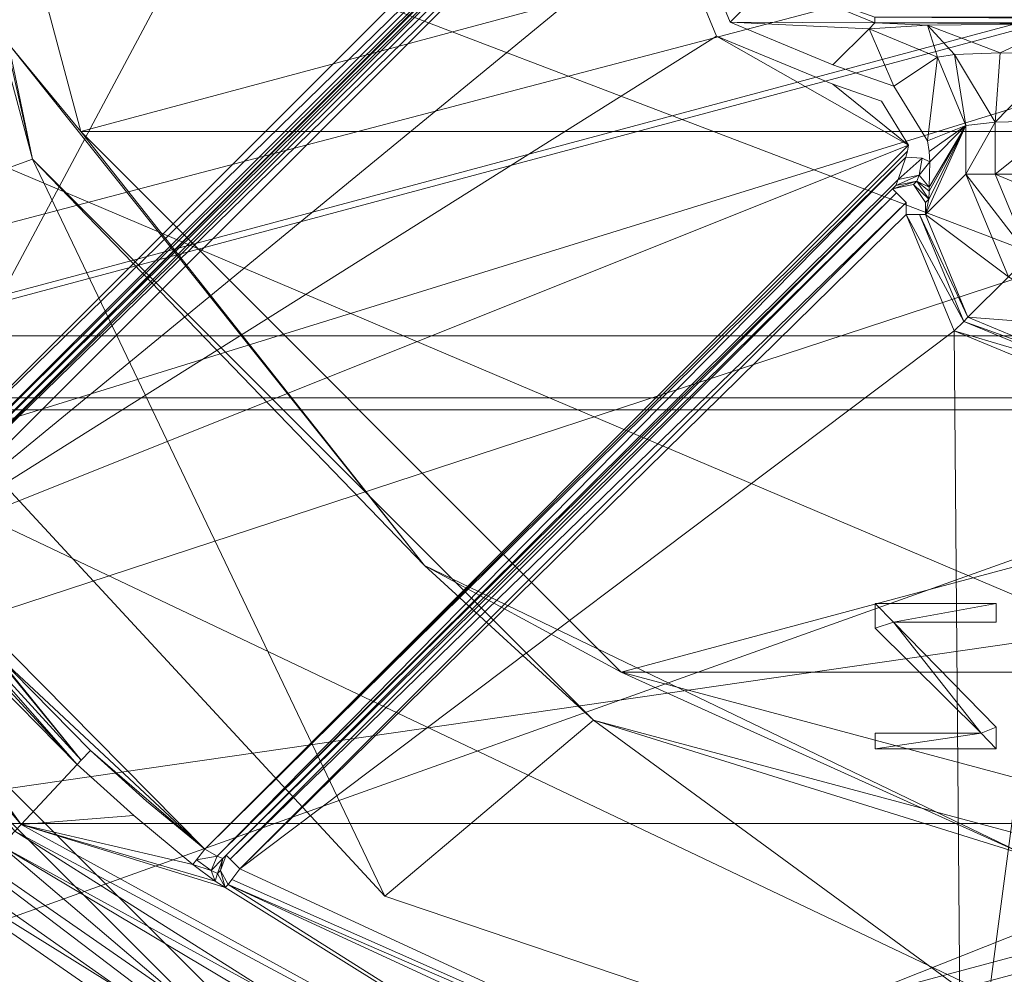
# Model space of a CAD drawing. Header units: millimetres. Extents: x -95 to 95, y -82 to 20.
# Tile 9 of 17: x -14 to -4, y -19 to -9. Entities that reach past the tile are written whole.
import ezdxf

# ---------------------------------------------------------------- set-up
doc = ezdxf.new("R2010")
doc.units = ezdxf.units.MM
doc.header["$LTSCALE"] = 2540
for name, color, linetype, lineweight in [('1', 7, 'Continuous', 18), ('115', 7, 'Continuous', 18), ('117', 7, 'Continuous', 18), ('122', 7, 'Continuous', 18), ('124', 7, 'Continuous', 18), ('130', 7, 'Continuous', 18), ('131', 7, 'Continuous', 18), ('135', 7, 'Continuous', 18), ('136', 7, 'Continuous', 18), ('137', 7, 'Continuous', 18), ('144', 7, 'Continuous', 18), ('145', 7, 'Continuous', 18), ('155', 7, 'Continuous', 18), ('156', 7, 'Continuous', 18), ('163', 7, 'Continuous', 18), ('164', 7, 'Continuous', 18), ('169', 7, 'Continuous', 18), ('170', 7, 'Continuous', 18), ('171', 7, 'Continuous', 18), ('196', 7, 'Continuous', 18), ('197', 7, 'Continuous', 18), ('2', 7, 'Continuous', 18), ('206', 7, 'Continuous', 18), ('208', 7, 'Continuous', 18), ('219', 7, 'Continuous', 18), ('226', 7, 'Continuous', 18), ('227', 7, 'Continuous', 18), ('228', 7, 'Continuous', 18), ('232', 7, 'Continuous', 18), ('233', 7, 'Continuous', 18), ('269', 7, 'Continuous', 18), ('270', 7, 'Continuous', 18), ('273', 7, 'Continuous', 18), ('274', 7, 'Continuous', 18), ('276', 7, 'Continuous', 18), ('280', 7, 'Continuous', 18), ('69', 7, 'Continuous', 18), ('70', 7, 'Continuous', 18), ('72', 7, 'Continuous', 18), ('74', 7, 'Continuous', 18), ('87', 7, 'Continuous', 18), ('88', 7, 'Continuous', 18), ('89', 7, 'Continuous', 18), ('91', 7, 'Continuous', 18), ('92', 7, 'Continuous', 18)]:
    doc.layers.add(name, color=color, linetype=linetype, lineweight=lineweight)

msp = doc.modelspace()

# ---------------------------------------------------------------- linework, layer by layer
at = {"layer": '1', "color": 7, "linetype": 'Continuous'}
for points in [[(-94.5, 20), (94.5, 20), (-94.5, -20), (-94.5, 20)], [(-94.5, -20), (94.5, 20), (-34.625, -20), (-94.5, -20)], [(-34.625, -20), (94.5, 20), (-29.623, -20.689), (-34.625, -20)], [(-29.623, -20.689), (94.5, 20), (-25.002, -22.699), (-29.623, -20.689)], [(-25.002, -22.699), (94.5, 20), (-21.096, -25.882), (-25.002, -22.699)], [(-21.096, -25.882), (94.5, 20), (-18.193, -30), (-21.096, -25.882)], [(-18.193, -30), (94.5, 20), (25.005, -22.697), (-18.193, -30)]]:
    msp.add_3dface(points, dxfattribs=at)
at = {"layer": '115', "linetype": 'Continuous'}
for points in [[(-15.195, -17.495, 83.7), (-8.265, -22.305, 83.7), (-15.513, -17.798, 84.761), (-15.195, -17.495, 83.7)], [(-16.281, -18.53, 85.2), (-15.513, -17.798, 84.761), (-8.437, -22.709, 84.761), (-16.281, -18.53, 85.2)], [(-15.513, -17.798, 84.761), (-8.265, -22.305, 83.7), (-8.437, -22.709, 84.761), (-15.513, -17.798, 84.761)], [(-8.859, -23.683, 85.2), (-16.281, -18.53, 85.2), (-8.437, -22.709, 84.761), (-8.859, -23.683, 85.2)]]:
    msp.add_3dface(points, dxfattribs=at)
at = {"layer": '117', "linetype": 'Continuous'}
for points in [[(-13.933, 7.256, 87.7), (-7.182, 0.505, 87.7), (-15.219, -14.542, 87.7), (-13.933, 7.256, 87.7)], [(-7.182, 0.505, 87.7), (-7.182, -6.505, 87.7), (-15.219, -14.542, 87.7), (-7.182, 0.505, 87.7)], [(-4.682, -11.359, 87.7), (-4.682, -11.482, 87.7), (-11.564, -18.241, 87.7), (-4.682, -11.359, 87.7)], [(-4.682, -11.482, 87.7), (-4.185, -12.683, 87.7), (-11.564, -18.241, 87.7), (-4.682, -11.482, 87.7)], [(-11.564, -18.241, 87.7), (-4.185, -12.683, 87.7), (-4.11, -21.685, 87.7), (-11.564, -18.241, 87.7)], [(-4.185, -12.683, 87.7), (-2.982, -13.182, 87.7), (-4.11, -21.685, 87.7), (-4.185, -12.683, 87.7)], [(-2.982, -13.182, 87.7), (2.982, -13.182, 87.7), (-4.11, -21.685, 87.7), (-2.982, -13.182, 87.7)], [(-4.11, -21.685, 87.7), (2.982, -13.182, 87.7), (4.11, -21.685, 87.7), (-4.11, -21.685, 87.7)]]:
    msp.add_3dface(points, dxfattribs=at)
at = {"layer": '122', "linetype": 'Continuous'}
for points in [[(-5.065, -9.565, 71.582), (-5.006, -9.505, 69.295), (-4.46, -9.529, 70.193), (-5.065, -9.565, 71.582)], [(-5.006, -9.505, 69.295), (5.006, -9.505, 69.295), (-3.065, -9.514, 69.626), (-5.006, -9.505, 69.295)], [(-4.46, -9.529, 70.193), (-5.006, -9.505, 69.295), (-3.065, -9.514, 69.626), (-4.46, -9.529, 70.193)]]:
    msp.add_3dface(points, dxfattribs=at)
at = {"layer": '124', "linetype": 'Continuous'}
for points in [[(-4.065, -11.065, 71.574), (-4.482, -11.482, 87.505), (-4.065, -10.564, 71.574), (-4.065, -11.065, 71.574)], [(-4.065, -10.564, 71.574), (-4.482, -11.482, 87.505), (-4.448, -11.325, 86.205), (-4.065, -10.564, 71.574)], [(-4.443, -11.243, 86.004), (-4.065, -10.564, 71.574), (-4.448, -11.325, 86.205), (-4.443, -11.243, 86.004)], [(-4.442, -11.201, 85.962), (-4.065, -10.564, 71.574), (-4.443, -11.243, 86.004), (-4.442, -11.201, 85.962)], [(-4.438, -10.938, 85.828), (-4.065, -10.564, 71.574), (-4.442, -11.201, 85.962), (-4.438, -10.938, 85.828)], [(-4.448, -11.325, 86.205), (-4.482, -11.482, 87.505), (-4.482, -11.359, 87.505), (-4.448, -11.325, 86.205)]]:
    msp.add_3dface(points, dxfattribs=at)
at = {"layer": '130', "linetype": 'Continuous'}
for points in [[(-6.937, -8.438, 85.805), (-6.066, -9.066, 69.293), (-6.498, -9.498, 85.807), (-6.937, -8.438, 85.805)], [(-6.066, -9.066, 69.293), (-5.006, -9.505, 69.295), (-6.498, -9.498, 85.807), (-6.066, -9.066, 69.293)], [(-5.006, -9.505, 69.295), (-5.065, -9.565, 71.582), (-6.498, -9.498, 85.807), (-5.006, -9.505, 69.295)], [(-5.065, -9.565, 71.582), (-5.437, -9.937, 85.805), (-6.498, -9.498, 85.807), (-5.065, -9.565, 71.582)]]:
    msp.add_3dface(points, dxfattribs=at)
at = {"layer": '131', "linetype": 'Continuous'}
for points in [[(-4.482, -11.482, 87.505), (-4.065, -11.065, 71.574), (-3.625, -12.125, 71.563), (-4.482, -11.482, 87.505)], [(-4.482, -11.482, 87.505), (-3.625, -12.125, 71.563), (-4.043, -12.543, 87.507), (-4.482, -11.482, 87.505)], [(-3.625, -12.125, 71.563), (-2.789, -12.64, 74.702), (-4.043, -12.543, 87.507), (-3.625, -12.125, 71.563)], [(-2.789, -12.64, 74.702), (-2.983, -12.982, 87.505), (-4.043, -12.543, 87.507), (-2.789, -12.64, 74.702)]]:
    msp.add_3dface(points, dxfattribs=at)
at = {"layer": '135', "linetype": 'Continuous'}
for points in [[(-4.065, -11.065, 71.574), (-4.065, -10.564, 71.574), (-3.763, -10.528, 70.884), (-4.065, -11.065, 71.574)], [(-3.763, -11.065, 70.884), (-4.065, -11.065, 71.574), (-3.763, -10.528, 70.884), (-3.763, -11.065, 70.884)], [(-3.065, -10.513, 70.6), (-3.065, -11.065, 70.6), (-3.763, -11.065, 70.884), (-3.065, -10.513, 70.6)], [(-3.065, -10.513, 70.6), (-3.763, -11.065, 70.884), (-3.763, -10.528, 70.884), (-3.065, -10.513, 70.6)]]:
    msp.add_3dface(points, dxfattribs=at)
at = {"layer": '136', "linetype": 'Continuous'}
for points in [[(-5.437, -9.937, 85.805), (-5.065, -9.565, 71.582), (-4.81, -10.159, 85.807), (-5.437, -9.937, 85.805)], [(-5.065, -9.565, 71.582), (-4.358, -9.858, 71.585), (-4.81, -10.159, 85.807), (-5.065, -9.565, 71.582)], [(-4.81, -10.159, 85.807), (-4.358, -9.858, 71.585), (-4.46, -10.724, 85.806), (-4.81, -10.159, 85.807)], [(-4.358, -9.858, 71.585), (-4.065, -10.564, 71.574), (-4.46, -10.724, 85.806), (-4.358, -9.858, 71.585)], [(-4.46, -10.724, 85.806), (-4.065, -10.564, 71.574), (-4.443, -10.832, 85.812), (-4.46, -10.724, 85.806)], [(-4.065, -10.564, 71.574), (-4.438, -10.938, 85.828), (-4.443, -10.832, 85.812), (-4.065, -10.564, 71.574)]]:
    msp.add_3dface(points, dxfattribs=at)
at = {"layer": '137', "linetype": 'Continuous'}
for points in [[(-5.065, -9.565, 71.582), (-4.46, -9.529, 70.193), (-4.358, -9.858, 71.585), (-5.065, -9.565, 71.582)], [(-4.46, -9.529, 70.193), (-3.065, -9.514, 69.626), (-3.71, -9.813, 70.48), (-4.46, -9.529, 70.193)], [(-4.358, -9.858, 71.585), (-4.46, -9.529, 70.193), (-4.181, -9.832, 70.948), (-4.358, -9.858, 71.585)], [(-4.181, -9.832, 70.948), (-4.46, -9.529, 70.193), (-3.71, -9.813, 70.48), (-4.181, -9.832, 70.948)], [(-3.71, -9.813, 70.48), (-3.065, -9.514, 69.626), (-3.065, -9.816, 70.316), (-3.71, -9.813, 70.48)], [(-4.065, -10.564, 71.574), (-4.358, -9.858, 71.585), (-4.181, -9.832, 70.948), (-4.065, -10.564, 71.574)], [(-3.763, -10.528, 70.884), (-4.181, -9.832, 70.948), (-3.71, -9.813, 70.48), (-3.763, -10.528, 70.884)], [(-3.763, -10.528, 70.884), (-4.065, -10.564, 71.574), (-4.181, -9.832, 70.948), (-3.763, -10.528, 70.884)], [(-3.763, -10.528, 70.884), (-3.71, -9.813, 70.48), (-3.065, -9.816, 70.316), (-3.763, -10.528, 70.884)], [(-3.065, -10.513, 70.6), (-3.763, -10.528, 70.884), (-3.065, -9.816, 70.316), (-3.065, -10.513, 70.6)]]:
    msp.add_3dface(points, dxfattribs=at)
at = {"layer": '144', "linetype": 'Continuous'}
msp.add_3dface([(-5.006, -9.505, 69.295), (-6.066, -9.066, 69.293), (-5.006, -9.445, 69.157), (-5.006, -9.505, 69.295)], dxfattribs=at)
at = {"layer": '145', "linetype": 'Continuous'}
for points in [[(5.006, -9.505, 69.295), (-5.006, -9.505, 69.295), (-5.006, -9.445, 69.157), (5.006, -9.505, 69.295)], [(5.006, -9.505, 69.295), (-5.006, -9.445, 69.157), (5.006, -9.445, 69.157), (5.006, -9.505, 69.295)]]:
    msp.add_3dface(points, dxfattribs=at)
at = {"layer": '155', "linetype": 'Continuous'}
for points in [[(-11.705, -18.1, 87.5), (-4.823, -11.217, 87.5), (-4.782, -11.259, 87.641), (-11.705, -18.1, 87.5)], [(-11.705, -18.1, 87.5), (-4.782, -11.259, 87.641), (-11.664, -18.141, 87.641), (-11.705, -18.1, 87.5)], [(-4.782, -11.259, 87.641), (-4.682, -11.359, 87.7), (-11.664, -18.141, 87.641), (-4.782, -11.259, 87.641)], [(-4.682, -11.359, 87.7), (-11.564, -18.241, 87.7), (-11.664, -18.141, 87.641), (-4.682, -11.359, 87.7)]]:
    msp.add_3dface(points, dxfattribs=at)
at = {"layer": '156', "linetype": 'Continuous'}
for points in [[(-15.219, -14.542, 87.7), (-7.182, -6.505, 87.7), (-7.082, -6.605, 87.641), (-15.219, -14.542, 87.7)], [(-15.219, -14.542, 87.7), (-7.082, -6.605, 87.641), (-15.119, -14.642, 87.641), (-15.219, -14.542, 87.7)], [(-7.082, -6.605, 87.641), (-7.04, -6.646, 87.5), (-15.119, -14.642, 87.641), (-7.082, -6.605, 87.641)], [(-7.04, -6.646, 87.5), (-15.077, -14.683, 87.5), (-15.119, -14.642, 87.641), (-7.04, -6.646, 87.5)]]:
    msp.add_3dface(points, dxfattribs=at)
at = {"layer": '163', "linetype": 'Continuous'}
for points in [[(-11.925, -18.036, 86), (-4.656, -10.767, 86), (-4.667, -10.828, 86.003), (-11.925, -18.036, 86)], [(-4.685, -10.891, 86.011), (-11.925, -18.036, 86), (-4.667, -10.828, 86.003), (-4.685, -10.891, 86.011)], [(-11.925, -18.036, 86), (-4.685, -10.891, 86.011), (-11.797, -18.109, 86.059), (-11.925, -18.036, 86)], [(-4.685, -10.891, 86.011), (-4.765, -11.121, 86.099), (-11.797, -18.109, 86.059), (-4.685, -10.891, 86.011)], [(-4.765, -11.121, 86.099), (-4.789, -11.183, 86.2), (-11.797, -18.109, 86.059), (-4.765, -11.121, 86.099)], [(-4.789, -11.183, 86.2), (-11.738, -18.132, 86.2), (-11.797, -18.109, 86.059), (-4.789, -11.183, 86.2)]]:
    msp.add_3dface(points, dxfattribs=at)
at = {"layer": '164', "linetype": 'Continuous'}
for points in [[(-15.11, -14.716, 86.2), (-7.006, -6.612, 86.2), (-7.014, -6.642, 86.121), (-15.11, -14.716, 86.2)], [(-7.039, -6.726, 86.06), (-15.11, -14.716, 86.2), (-7.014, -6.642, 86.121), (-7.039, -6.726, 86.06)], [(-15.11, -14.716, 86.2), (-7.039, -6.726, 86.06), (-15.088, -14.776, 86.059), (-15.11, -14.716, 86.2)], [(-7.039, -6.726, 86.06), (-7.081, -6.856, 86.017), (-15.088, -14.776, 86.059), (-7.039, -6.726, 86.06)], [(-7.081, -6.856, 86.017), (-7.137, -7.026, 86), (-15.088, -14.776, 86.059), (-7.081, -6.856, 86.017)], [(-7.137, -7.026, 86), (-15.019, -14.908, 86), (-15.088, -14.776, 86.059), (-7.137, -7.026, 86)]]:
    msp.add_3dface(points, dxfattribs=at)
at = {"layer": '169', "linetype": 'Continuous'}
for points in [[(-4.765, -11.121, 86.099), (-4.685, -10.891, 86.011), (-4.516, -10.9, 85.977), (-4.765, -11.121, 86.099)], [(-4.548, -11.077, 86.083), (-4.765, -11.121, 86.099), (-4.516, -10.9, 85.977), (-4.548, -11.077, 86.083)], [(-4.438, -10.938, 85.828), (-4.548, -11.077, 86.083), (-4.516, -10.9, 85.977), (-4.438, -10.938, 85.828)], [(-4.438, -10.938, 85.828), (-4.442, -11.201, 85.962), (-4.548, -11.077, 86.083), (-4.438, -10.938, 85.828)], [(-4.789, -11.183, 86.2), (-4.765, -11.121, 86.099), (-4.548, -11.077, 86.083), (-4.789, -11.183, 86.2)], [(-4.571, -11.14, 86.207), (-4.789, -11.183, 86.2), (-4.548, -11.077, 86.083), (-4.571, -11.14, 86.207)], [(-4.442, -11.201, 85.962), (-4.571, -11.14, 86.207), (-4.548, -11.077, 86.083), (-4.442, -11.201, 85.962)], [(-4.442, -11.201, 85.962), (-4.443, -11.243, 86.004), (-4.571, -11.14, 86.207), (-4.442, -11.201, 85.962)], [(-4.443, -11.243, 86.004), (-4.448, -11.325, 86.205), (-4.571, -11.14, 86.207), (-4.443, -11.243, 86.004)]]:
    msp.add_3dface(points, dxfattribs=at)
at = {"layer": '170', "linetype": 'Continuous'}
for points in [[(-4.823, -11.217, 87.5), (-4.789, -11.183, 86.2), (-4.571, -11.14, 86.207), (-4.823, -11.217, 87.5)], [(-4.823, -11.217, 87.5), (-4.571, -11.14, 86.207), (-4.607, -11.174, 87.507), (-4.823, -11.217, 87.5)], [(-4.571, -11.14, 86.207), (-4.448, -11.325, 86.205), (-4.607, -11.174, 87.507), (-4.571, -11.14, 86.207)], [(-4.448, -11.325, 86.205), (-4.482, -11.359, 87.505), (-4.607, -11.174, 87.507), (-4.448, -11.325, 86.205)]]:
    msp.add_3dface(points, dxfattribs=at)
at = {"layer": '171', "linetype": 'Continuous'}
for points in [[(-4.185, -12.683, 87.7), (-4.682, -11.482, 87.7), (-4.087, -12.587, 87.645), (-4.185, -12.683, 87.7)], [(-4.087, -12.587, 87.645), (-4.682, -11.482, 87.7), (-4.542, -11.482, 87.643), (-4.087, -12.587, 87.645)], [(-4.482, -11.482, 87.505), (-4.043, -12.543, 87.507), (-4.542, -11.482, 87.643), (-4.482, -11.482, 87.505)], [(-4.043, -12.543, 87.507), (-4.087, -12.587, 87.645), (-4.542, -11.482, 87.643), (-4.043, -12.543, 87.507)], [(-2.982, -13.042, 87.643), (-4.185, -12.683, 87.7), (-4.087, -12.587, 87.645), (-2.982, -13.042, 87.643)], [(-4.043, -12.543, 87.507), (-2.983, -12.982, 87.505), (-4.087, -12.587, 87.645), (-4.043, -12.543, 87.507)], [(-2.983, -12.982, 87.505), (-2.982, -13.042, 87.643), (-4.087, -12.587, 87.645), (-2.983, -12.982, 87.505)], [(-2.982, -13.182, 87.7), (-4.185, -12.683, 87.7), (-2.982, -13.042, 87.643), (-2.982, -13.182, 87.7)]]:
    msp.add_3dface(points, dxfattribs=at)
at = {"layer": '196', "linetype": 'Continuous'}
for points in [[(-12.657, -17.69, 85.807), (-13.824, -17.783, 61.49), (-13.244, -17.163, 85.807), (-12.657, -17.69, 85.807)], [(-12.049, -18.193, 85.807), (-13.824, -17.783, 61.49), (-12.657, -17.69, 85.807), (-12.049, -18.193, 85.807)], [(-5.02, -22.608, 61.49), (-13.824, -17.783, 61.49), (-11.717, -18.433, 86.207), (-5.02, -22.608, 61.49)], [(-11.717, -18.433, 86.207), (-13.824, -17.783, 61.49), (-11.819, -18.367, 85.925), (-11.717, -18.433, 86.207)], [(-11.819, -18.367, 85.925), (-13.824, -17.783, 61.49), (-12.049, -18.193, 85.807), (-11.819, -18.367, 85.925)], [(-11.685, -18.4, 87.507), (-5.02, -22.608, 61.49), (-11.717, -18.433, 86.207), (-11.685, -18.4, 87.507)], [(-4.15, -21.881, 87.507), (-5.02, -22.608, 61.49), (-11.685, -18.4, 87.507), (-4.15, -21.881, 87.507)]]:
    msp.add_3dface(points, dxfattribs=at)
at = {"layer": '197', "linetype": 'Continuous'}
for points in [[(-13.244, -17.163, 85.807), (-13.824, -17.783, 61.49), (-17.973, -12.013, 61.49), (-13.244, -17.163, 85.807)], [(-13.244, -17.163, 85.807), (-17.973, -12.013, 61.49), (-14.255, -16.136, 85.807), (-13.244, -17.163, 85.807)]]:
    msp.add_3dface(points, dxfattribs=at)
at = {"layer": '2', "color": 7, "linetype": 'Continuous'}
for points in [[(-87, 20, 32), (-25.005, -22.697, 32), (18.193, -30, 32), (-87, 20, 32)], [(87, 20, 32), (-87, 20, 32), (87, -20, 32), (87, 20, 32)], [(87, -20, 32), (-87, 20, 32), (34.625, -20, 32), (87, -20, 32)], [(34.625, -20, 32), (-87, 20, 32), (29.623, -20.689, 32), (34.625, -20, 32)], [(29.623, -20.689, 32), (-87, 20, 32), (25.002, -22.699, 32), (29.623, -20.689, 32)], [(25.002, -22.699, 32), (-87, 20, 32), (21.096, -25.882, 32), (25.002, -22.699, 32)], [(21.096, -25.882, 32), (-87, 20, 32), (18.193, -30, 32), (21.096, -25.882, 32)]]:
    msp.add_3dface(points, dxfattribs=at)
at = {"layer": '206', "linetype": 'Continuous'}
for points in [[(-15.14, -15, 85.93), (-15.019, -14.908, 86), (-13.203, -17.118, 85.944), (-15.14, -15, 85.93)], [(-15.019, -14.908, 86), (-14.107, -16.002, 86), (-13.203, -17.118, 85.944), (-15.019, -14.908, 86)], [(-13.244, -17.163, 85.807), (-14.255, -16.136, 85.807), (-15.14, -15, 85.93), (-13.244, -17.163, 85.807)], [(-13.244, -17.163, 85.807), (-15.14, -15, 85.93), (-13.203, -17.118, 85.944), (-13.244, -17.163, 85.807)], [(-14.107, -16.002, 86), (-13.108, -17.017, 86), (-13.203, -17.118, 85.944), (-14.107, -16.002, 86)]]:
    msp.add_3dface(points, dxfattribs=at)
at = {"layer": '208', "linetype": 'Continuous'}
for points in [[(-11.564, -18.241, 87.7), (-4.11, -21.685, 87.7), (-11.647, -18.35, 87.646), (-11.564, -18.241, 87.7)], [(-4.11, -21.685, 87.7), (-11.685, -18.4, 87.507), (-11.647, -18.35, 87.646), (-4.11, -21.685, 87.7)], [(-4.11, -21.685, 87.7), (-4.15, -21.881, 87.507), (-11.685, -18.4, 87.507), (-4.11, -21.685, 87.7)]]:
    msp.add_3dface(points, dxfattribs=at)
at = {"layer": '219', "linetype": 'Continuous'}
for points in [[(-17.973, -12.013, 61.49), (-13.824, -17.783, 61.49), (-16.923, -14.16, 61.284), (-17.973, -12.013, 61.49)], [(-13.824, -17.783, 61.49), (-13.887, -17.85, 61.284), (-16.923, -14.16, 61.284), (-13.824, -17.783, 61.49)]]:
    msp.add_3dface(points, dxfattribs=at)
at = {"layer": '226', "linetype": 'Continuous'}
for points in [[(-13.824, -17.783, 61.49), (-5.02, -22.608, 61.49), (-13.887, -17.85, 61.284), (-13.824, -17.783, 61.49)], [(-14.029, -18.002, 61.2), (-13.887, -17.85, 61.284), (-7.465, -21.911, 61.284), (-14.029, -18.002, 61.2)], [(-13.887, -17.85, 61.284), (-5.02, -22.608, 61.49), (-7.465, -21.911, 61.284), (-13.887, -17.85, 61.284)], [(-5.1, -22.896, 61.2), (-14.029, -18.002, 61.2), (-7.465, -21.911, 61.284), (-5.1, -22.896, 61.2)]]:
    msp.add_3dface(points, dxfattribs=at)
at = {"layer": '227', "linetype": 'Continuous'}
for points in [[(-11.925, -18.036, 86), (-11.797, -18.109, 86.059), (-12.011, -18.145, 85.944), (-11.925, -18.036, 86)], [(-11.861, -18.257, 86.022), (-12.049, -18.193, 85.807), (-12.011, -18.145, 85.944), (-11.861, -18.257, 86.022)], [(-11.819, -18.367, 85.925), (-12.049, -18.193, 85.807), (-11.861, -18.257, 86.022), (-11.819, -18.367, 85.925)], [(-11.797, -18.109, 86.059), (-11.861, -18.257, 86.022), (-12.011, -18.145, 85.944), (-11.797, -18.109, 86.059)], [(-11.797, -18.109, 86.059), (-11.738, -18.132, 86.2), (-11.861, -18.257, 86.022), (-11.797, -18.109, 86.059)], [(-11.738, -18.132, 86.2), (-11.796, -18.287, 86.205), (-11.861, -18.257, 86.022), (-11.738, -18.132, 86.2)], [(-11.796, -18.287, 86.205), (-11.819, -18.367, 85.925), (-11.861, -18.257, 86.022), (-11.796, -18.287, 86.205)], [(-11.717, -18.433, 86.207), (-11.819, -18.367, 85.925), (-11.796, -18.287, 86.205), (-11.717, -18.433, 86.207)]]:
    msp.add_3dface(points, dxfattribs=at)
at = {"layer": '228', "linetype": 'Continuous'}
for points in [[(-11.738, -18.132, 86.2), (-11.705, -18.1, 87.5), (-11.763, -18.255, 87.505), (-11.738, -18.132, 86.2)], [(-11.796, -18.287, 86.205), (-11.738, -18.132, 86.2), (-11.763, -18.255, 87.505), (-11.796, -18.287, 86.205)], [(-11.717, -18.433, 86.207), (-11.796, -18.287, 86.205), (-11.763, -18.255, 87.505), (-11.717, -18.433, 86.207)], [(-11.685, -18.4, 87.507), (-11.717, -18.433, 86.207), (-11.763, -18.255, 87.505), (-11.685, -18.4, 87.507)]]:
    msp.add_3dface(points, dxfattribs=at)
at = {"layer": '232', "linetype": 'Continuous'}
for points in [[(-3.625, -12.125, 71.563), (-4.065, -11.065, 71.574), (-3.412, -11.912, 70.884), (-3.625, -12.125, 71.563)], [(-4.065, -11.065, 71.574), (-3.763, -11.065, 70.884), (-3.412, -11.912, 70.884), (-4.065, -11.065, 71.574)], [(-3.065, -11.065, 70.6), (-2.919, -11.419, 70.6), (-3.763, -11.065, 70.884), (-3.065, -11.065, 70.6)], [(-3.763, -11.065, 70.884), (-2.919, -11.419, 70.6), (-3.412, -11.912, 70.884), (-3.763, -11.065, 70.884)]]:
    msp.add_3dface(points, dxfattribs=at)
at = {"layer": '233', "linetype": 'Continuous'}
for points in [[(-3.75, -15.5, 87.6), (-4.812, -15.691, 87.6), (-5, -15.5, 87.6), (-3.75, -15.5, 87.6)], [(-5, -15.5, 87.6), (-4.812, -15.691, 87.6), (-5, -15.755, 87.6), (-5, -15.5, 87.6)], [(-3.75, -15.691, 87.6), (-4.812, -15.691, 87.6), (-3.75, -15.5, 87.6), (-3.75, -15.691, 87.6)], [(-5, -15.755, 87.6), (-4.812, -15.691, 87.6), (-3.906, -16.84, 87.6), (-5, -15.755, 87.6)], [(-4.812, -15.691, 87.6), (-3.75, -16.777, 87.6), (-3.906, -16.84, 87.6), (-4.812, -15.691, 87.6)], [(-3.906, -16.84, 87.6), (-3.75, -16.777, 87.6), (-3.75, -17, 87.6), (-3.906, -16.84, 87.6)], [(-5, -16.84, 87.6), (-3.906, -16.84, 87.6), (-5, -17, 87.6), (-5, -16.84, 87.6)], [(-5, -17, 87.6), (-3.906, -16.84, 87.6), (-3.75, -17, 87.6), (-5, -17, 87.6)]]:
    msp.add_3dface(points, dxfattribs=at)
at = {"layer": '269', "color": 7, "linetype": 'Continuous'}
for points in [[(20.75, -3, 59.5), (-20.75, -3, 59.5), (-17.97, -13.375, 59.5), (20.75, -3, 59.5)], [(17.97, -13.375, 59.5), (20.75, -3, 59.5), (-17.97, -13.375, 59.5), (17.97, -13.375, 59.5)], [(-10.375, -20.97, 59.5), (17.97, -13.375, 59.5), (-17.97, -13.375, 59.5), (-10.375, -20.97, 59.5)], [(10.375, -20.97, 59.5), (17.97, -13.375, 59.5), (-10.375, -20.97, 59.5), (10.375, -20.97, 59.5)]]:
    msp.add_3dface(points, dxfattribs=at)
at = {"layer": '270', "color": 7, "linetype": 'Continuous'}
for points in [[(-10.375, -20.97, 59.5), (-17.97, -13.375, 59.5), (-10.375, -20.97, 58.5), (-10.375, -20.97, 59.5)], [(-10.375, -20.97, 58.5), (-17.97, -13.375, 59.5), (-17.97, -13.375, 58.5), (-10.375, -20.97, 58.5)]]:
    msp.add_3dface(points, dxfattribs=at)
at = {"layer": '273', "linetype": 'Continuous'}
for points in [[(15.25, -3, 62.4), (-15.25, -3, 62.4), (-13.207, -10.625, 62.4), (15.25, -3, 62.4)], [(13.207, -10.625, 62.4), (15.25, -3, 62.4), (-13.207, -10.625, 62.4), (13.207, -10.625, 62.4)], [(-7.625, -16.207, 62.4), (13.207, -10.625, 62.4), (-13.207, -10.625, 62.4), (-7.625, -16.207, 62.4)], [(7.625, -16.207, 62.4), (13.207, -10.625, 62.4), (-7.625, -16.207, 62.4), (7.625, -16.207, 62.4)], [(0, -18.25, 62.4), (7.625, -16.207, 62.4), (-7.625, -16.207, 62.4), (0, -18.25, 62.4)]]:
    msp.add_3dface(points, dxfattribs=at)
at = {"layer": '274', "linetype": 'Continuous'}
for points in [[(-15.25, -3, 62.4), (-15.25, -3, 67.577), (-13.207, -10.625, 67.577), (-15.25, -3, 62.4)], [(-13.207, -10.625, 62.4), (-15.25, -3, 62.4), (-13.207, -10.625, 67.577), (-13.207, -10.625, 62.4)], [(-7.625, -16.207, 62.4), (-13.207, -10.625, 62.4), (-7.625, -16.207, 67.577), (-7.625, -16.207, 62.4)], [(-7.625, -16.207, 67.577), (-13.207, -10.625, 62.4), (-13.207, -10.625, 67.577), (-7.625, -16.207, 67.577)], [(0, -18.25, 62.4), (-7.625, -16.207, 62.4), (0, -18.25, 67.577), (0, -18.25, 62.4)], [(0, -18.25, 67.577), (-7.625, -16.207, 62.4), (-7.625, -16.207, 67.577), (0, -18.25, 67.577)]]:
    msp.add_3dface(points, dxfattribs=at)
at = {"layer": '276', "linetype": 'Continuous'}
for points in [[(-13.704, -10.912, 67.7), (-15.823, -3, 67.7), (-16.255, -11.833, 59.5), (-13.704, -10.912, 67.7)], [(-10.065, -18.522, 59.5), (-13.704, -10.912, 67.7), (-16.255, -11.833, 59.5), (-10.065, -18.522, 59.5)], [(-7.912, -16.704, 67.7), (-13.704, -10.912, 67.7), (-10.065, -18.522, 59.5), (-7.912, -16.704, 67.7)], [(-1.433, -21.444, 59.5), (-7.912, -16.704, 67.7), (-10.065, -18.522, 59.5), (-1.433, -21.444, 59.5)], [(0, -18.823, 67.7), (-7.912, -16.704, 67.7), (-1.433, -21.444, 59.5), (0, -18.823, 67.7)]]:
    msp.add_3dface(points, dxfattribs=at)
at = {"layer": '280', "linetype": 'Continuous'}
for points in [[(-15.823, -3, 67.7), (-13.704, -10.912, 67.7), (-15.487, -3, 67.87), (-15.823, -3, 67.7)], [(-15.487, -3, 67.87), (-13.704, -10.912, 67.7), (-13.953, -9.72, 67.87), (-15.487, -3, 67.87)], [(-13.207, -10.625, 67.577), (-15.25, -3, 67.577), (-13.953, -9.72, 67.87), (-13.207, -10.625, 67.577)], [(-9.656, -15.108, 67.87), (-13.207, -10.625, 67.577), (-13.953, -9.72, 67.87), (-9.656, -15.108, 67.87)], [(-13.704, -10.912, 67.7), (-9.656, -15.108, 67.87), (-13.953, -9.72, 67.87), (-13.704, -10.912, 67.7)], [(-7.625, -16.207, 67.577), (-13.207, -10.625, 67.577), (-9.656, -15.108, 67.87), (-7.625, -16.207, 67.577)], [(-13.704, -10.912, 67.7), (-7.912, -16.704, 67.7), (-9.656, -15.108, 67.87), (-13.704, -10.912, 67.7)], [(-3.446, -18.099, 67.87), (-7.625, -16.207, 67.577), (-9.656, -15.108, 67.87), (-3.446, -18.099, 67.87)], [(-7.912, -16.704, 67.7), (-3.446, -18.099, 67.87), (-9.656, -15.108, 67.87), (-7.912, -16.704, 67.7)], [(0, -18.25, 67.577), (-7.625, -16.207, 67.577), (-3.446, -18.099, 67.87), (0, -18.25, 67.577)], [(-7.912, -16.704, 67.7), (0, -18.823, 67.7), (-3.446, -18.099, 67.87), (-7.912, -16.704, 67.7)]]:
    msp.add_3dface(points, dxfattribs=at)
at = {"layer": '69', "color": 7, "linetype": 'Continuous'}
for points in [[(-18.187, -13.5, 58.5), (21, -3, 58.5), (-21, -3, 58.5), (-18.187, -13.5, 58.5)], [(18.187, -13.5, 58.5), (21, -3, 58.5), (-18.187, -13.5, 58.5), (18.187, -13.5, 58.5)], [(-10.5, -21.187, 58.5), (18.187, -13.5, 58.5), (-18.187, -13.5, 58.5), (-10.5, -21.187, 58.5)], [(10.5, -21.187, 58.5), (18.187, -13.5, 58.5), (-10.5, -21.187, 58.5), (10.5, -21.187, 58.5)]]:
    msp.add_3dface(points, dxfattribs=at)
at = {"layer": '70', "color": 7, "linetype": 'Continuous'}
for points in [[(-10.5, -21.187, 58.5), (-18.187, -13.5, 58.5), (-10.5, -21.187, 31), (-10.5, -21.187, 58.5)], [(-10.5, -21.187, 31), (-18.187, -13.5, 58.5), (-18.187, -13.5, 31), (-10.5, -21.187, 31)]]:
    msp.add_3dface(points, dxfattribs=at)
at = {"layer": '72', "linetype": 'Continuous'}
for points in [[(-9.886, -21.527, 61.2), (-14.085, -18.576, 61.2), (-14.029, -18.002, 61.2), (-9.886, -21.527, 61.2)], [(-5.1, -22.896, 61.2), (-9.886, -21.527, 61.2), (-14.029, -18.002, 61.2), (-5.1, -22.896, 61.2)]]:
    msp.add_3dface(points, dxfattribs=at)
at = {"layer": '74', "linetype": 'Continuous'}
for points in [[(-14.085, -18.576, 61.2), (-9.886, -21.527, 61.2), (-15.195, -17.495, 83.7), (-14.085, -18.576, 61.2)], [(-15.195, -17.495, 83.7), (-9.886, -21.527, 61.2), (-8.265, -22.305, 83.7), (-15.195, -17.495, 83.7)]]:
    msp.add_3dface(points, dxfattribs=at)
at = {"layer": '87', "linetype": 'Continuous'}
for points in [[(-7.137, -7.026, 86), (-7.137, -8.438, 86), (-15.019, -14.908, 86), (-7.137, -7.026, 86)], [(-7.137, -8.438, 86), (-6.639, -9.64, 86), (-15.019, -14.908, 86), (-7.137, -8.438, 86)], [(-6.639, -9.64, 86), (-4.656, -10.767, 86), (-15.019, -14.908, 86), (-6.639, -9.64, 86)], [(-5.437, -10.137, 86), (-4.656, -10.767, 86), (-6.639, -9.64, 86), (-5.437, -10.137, 86)], [(-4.936, -10.314, 86), (-4.656, -10.767, 86), (-5.437, -10.137, 86), (-4.936, -10.314, 86)], [(-15.019, -14.908, 86), (-4.656, -10.767, 86), (-11.925, -18.036, 86), (-15.019, -14.908, 86)], [(-14.107, -16.002, 86), (-15.019, -14.908, 86), (-11.925, -18.036, 86), (-14.107, -16.002, 86)], [(-13.108, -17.017, 86), (-14.107, -16.002, 86), (-11.925, -18.036, 86), (-13.108, -17.017, 86)], [(-12.527, -17.539, 86), (-13.108, -17.017, 86), (-11.925, -18.036, 86), (-12.527, -17.539, 86)]]:
    msp.add_3dface(points, dxfattribs=at)
at = {"layer": '88', "linetype": 'Continuous'}
for points in [[(-11.738, -18.132, 86.2), (-4.789, -11.183, 86.2), (-11.705, -18.1, 87.5), (-11.738, -18.132, 86.2)], [(-4.789, -11.183, 86.2), (-4.823, -11.217, 87.5), (-11.705, -18.1, 87.5), (-4.789, -11.183, 86.2)]]:
    msp.add_3dface(points, dxfattribs=at)
at = {"layer": '89', "linetype": 'Continuous'}
for points in [[(-7.04, -6.646, 87.5), (-7.006, -6.612, 86.2), (-15.11, -14.716, 86.2), (-7.04, -6.646, 87.5)], [(-15.077, -14.683, 87.5), (-7.04, -6.646, 87.5), (-15.11, -14.716, 86.2), (-15.077, -14.683, 87.5)]]:
    msp.add_3dface(points, dxfattribs=at)
at = {"layer": '91', "linetype": 'Continuous'}
for points in [[(-20.792, -2.443, 90.2), (-18.381, -12.735, 90.2), (20.792, -2.443, 90.2), (-20.792, -2.443, 90.2)], [(20.792, -2.443, 90.2), (-18.381, -12.735, 90.2), (18.381, -12.735, 90.2), (20.792, -2.443, 90.2)], [(-18.381, -12.735, 90.2), (-16.455, -17.772, 90.2), (18.381, -12.735, 90.2), (-18.381, -12.735, 90.2)], [(18.381, -12.735, 90.2), (-16.455, -17.772, 90.2), (16.455, -17.772, 90.2), (18.381, -12.735, 90.2)], [(-16.455, -17.772, 90.2), (-15.8, -23.125, 90.2), (16.455, -17.772, 90.2), (-16.455, -17.772, 90.2)], [(16.455, -17.772, 90.2), (-15.8, -23.125, 90.2), (15.8, -23.125, 90.2), (16.455, -17.772, 90.2)]]:
    msp.add_3dface(points, dxfattribs=at)
at = {"layer": '92', "linetype": 'Continuous'}
msp.add_3dface([(-15.932, -20.707, 85.2), (-16.281, -18.53, 85.2), (-8.859, -23.683, 85.2), (-15.932, -20.707, 85.2)], dxfattribs=at)

doc.saveas('drawing.dxf')
